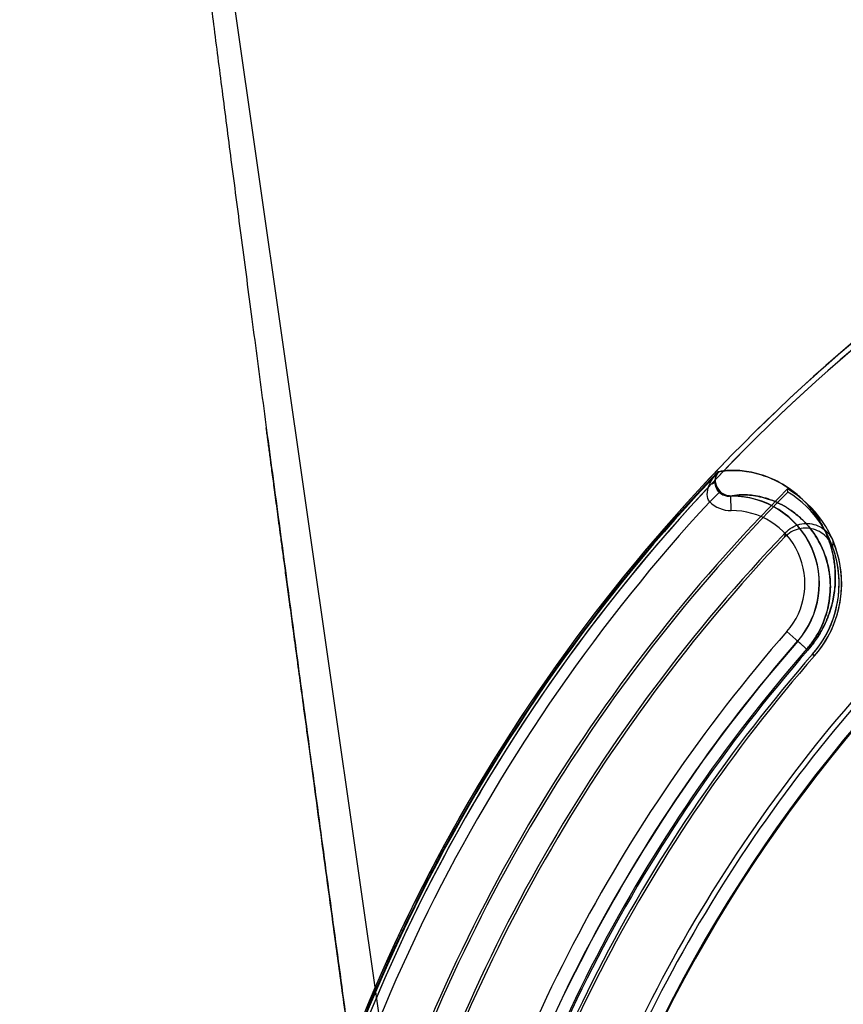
# Model space of a CAD drawing. Header units: millimetres. Extents: x 0 to 297, y 0 to 210.
# Tile 233 of 256: x 58.296 to 58.551, y 161.434 to 161.739. Entities that reach past the tile are written whole.
import ezdxf

# ---------------------------------------------------------------- set-up
doc = ezdxf.new("R2010")
doc.units = ezdxf.units.MM
doc.header["$LTSCALE"] = 16.335
doc.layers.get('0').update_dxf_attribs({"linetype": 'CONTINUOUS'})
for name, color, linetype in [('AXES_REF', 7, 'CONTINUOUS'), ('INTFCLR_1', 7, 'CONTINUOUS'), ('INTFCLR_144815', 7, 'CONTINUOUS'), ('INTFCLR_72935', 7, 'CONTINUOUS')]:
    doc.layers.add(name, color=color, linetype=linetype)

msp = doc.modelspace()

# ---------------------------------------------------------------- linework, layer by layer
at = {"color": 7, "linetype": 'Continuous'}
for centre, radius in [((57.5376079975, 154.4105885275), 8.7262453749), ((57.5376079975, 154.4105885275), 8.7255), ((57.5376079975, 154.4105885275), 8.6696226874), ((57.5376079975, 160.9787885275), 0.7695)]:
    msp.add_circle(centre, radius, dxfattribs=at)
msp.add_arc((57.5376079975, 154.4105885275), 8.64, 278.2771290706, 261.7228709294, dxfattribs=at)
at = {"layer": 'AXES_REF', "color": 9, "linetype": 'Continuous'}
msp.add_circle((57.5376079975, 154.4105885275), 7.9600610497, dxfattribs=at)
at = {"layer": 'INTFCLR_1', "color": 9, "linetype": 'Continuous'}
for p, q in [((58.5111605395, 161.5962152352), (58.5111551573, 161.5961789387)), ((58.5123540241, 161.5987575), (58.5120329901, 161.5987574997)), ((58.5126997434, 161.5926047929), (58.5094828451, 161.5894652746)), ((58.5160800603, 161.5867324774), (58.51602457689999, 161.5912314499)), ((58.5398855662, 161.5435849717), (58.5333553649, 161.5492947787)), ((58.5419133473, 161.5418119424), (58.5413205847, 161.5423302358))]:
    msp.add_line(p, q, dxfattribs=at)
at = {"layer": 'INTFCLR_1', "color": 6, "linetype": 'Continuous'}
msp.add_line((58.53365049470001, 161.5924489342), (58.53352582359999, 161.5934412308), dxfattribs=at)
for centre, radius, start, end in [((58.9058596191, 161.2235885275), 0.5443949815, 129.3396668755, 163.0369045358), ((58.9058596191, 161.2235885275), 0.5428080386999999, 129.3995061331, 163.0369045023), ((58.9058596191, 161.2235885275), 0.5248080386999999, 135.1915361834, 163.0369046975), ((58.5163584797, 161.5641563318), 0.0339458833, 318.8345507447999, 59.6203867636), ((58.9058596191, 161.2235885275), 0.5240206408, 135.258904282, 163.0369045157), ((58.5163584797, 161.5641563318), 0.0331584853, 318.8345507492, 58.56735084), ((58.9058596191, 161.2235885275), 0.5394259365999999, 137.2913519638, 169.1014109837), ((58.9058596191, 161.2235885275), 0.4842364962, 138.8345507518, 166.0686236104), ((58.9058596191, 161.2235885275), 0.4834490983, 138.8345507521, 166.0686233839), ((58.9058596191, 161.2235885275), 0.4654490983, 138.8345507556, 166.0686238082), ((58.9058596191, 161.2235885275), 0.4638621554, 138.8345507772, 166.0686236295)]:
    msp.add_arc(centre, radius, start, end, dxfattribs=at)
at = {"layer": 'INTFCLR_1', "color": 9, "linetype": 'Continuous'}
for centre, radius, start, end in [((58.9058596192, 161.2235885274), 0.5439220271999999, 136.3898582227, 175.7650415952), ((58.5156223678, 161.5956624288), 0.0045012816, 136.5597487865, 172.9165276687), ((58.5163584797, 161.5641563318), 0.0270771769, 318.834550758, 90.70656211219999), ((58.5159623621, 161.595779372), 0.0090474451, 224.2592150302, 270.7453680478), ((58.5163584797, 161.5641563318), 0.0225778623, 318.834550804, 90.70656215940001), ((58.905859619, 161.2235885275), 0.4948171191, 138.8345507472, 166.0686236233), ((58.9058596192, 161.2235885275), 0.4903178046, 138.8345507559, 166.068623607), ((58.9058596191, 161.2235885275), 0.4866235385, 138.8345507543, 166.0686236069), ((58.9058596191, 161.2235885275), 0.4861427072, 138.834550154, 166.0686229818), ((58.9058596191, 161.2235885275), 0.4597294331, 138.8345507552, 166.0686236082), ((58.9058596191, 161.2235885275), 0.459427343, 138.8345501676, 166.0686229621)]:
    msp.add_arc(centre, radius, start, end, dxfattribs=at)
for points, knots in [([(58.5123540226, 161.5987575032), (58.51281802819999, 161.5988595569), (58.51395117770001, 161.5990426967), (58.5158929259, 161.5991889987), (58.5182758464, 161.5991589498), (58.5220773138, 161.5987617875), (58.5274379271, 161.5973589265), (58.5328171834, 161.5945930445), (58.5371187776, 161.5912924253), (58.5397726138, 161.5886224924), (58.5417849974, 161.5861116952), (58.5432531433, 161.5839634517), (58.5446180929, 161.5815769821), (58.545848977, 161.5789293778), (58.54690610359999, 161.575993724), (58.5477388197, 161.5727335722), (58.5481758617, 161.5697781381), (58.5483402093, 161.5672160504), (58.5483527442, 161.5643311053), (58.5480624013, 161.5612527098), (58.547408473, 161.5580108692), (58.5467879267, 161.5558281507), (58.5461451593, 161.5540056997), (58.5453528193, 161.5520415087), (58.54437780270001, 161.5500472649), (58.543212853, 161.5480551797), (58.5418631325, 161.5460028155), (58.5407115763, 161.5445296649), (58.5398855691, 161.5435849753)], [0, 0, 0, 0, 0.0179065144, 0.0431941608, 0.0733070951, 0.1075990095, 0.1870720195, 0.2806075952, 0.3333631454, 0.3909696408, 0.4219718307, 0.4545503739, 0.4889358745, 0.5254770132, 0.5644582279, 0.6063689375, 0.6520975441, 0.6768242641, 0.7030842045, 0.7607811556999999, 0.7929423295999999, 0.8276426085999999, 0.8462017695, 0.8657584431, 0.9074484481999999, 0.9297127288, 0.9527031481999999, 1, 1, 1, 1]), ([(58.5092501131, 161.5943469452), (58.5097078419, 161.5955603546), (58.51061312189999, 161.597090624), (58.5117318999, 161.598427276), (58.5120329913, 161.5987575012)], [0, 0, 0, 0, 0.7437236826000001, 1, 1, 1, 1]), ([(58.51115241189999, 161.5961801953), (58.5111605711, 161.5958935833), (58.5113014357, 161.594583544), (58.5119812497, 161.5933399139), (58.5126997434, 161.5926047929)], [0, 0, 0, 0, 0.2181012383, 1, 1, 1, 1]), ([(58.5120329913, 161.5987575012), (58.51161998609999, 161.5982400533), (58.5112428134, 161.597362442), (58.51115957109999, 161.5964603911), (58.51115544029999, 161.5962175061)], [0, 0, 0, 0, 0.7315746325, 1, 1, 1, 1]), ([(58.5094828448, 161.5894652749), (58.5089673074, 161.5900553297), (58.5085275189, 161.5918518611), (58.5089406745, 161.5935022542), (58.5092501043, 161.5943469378)], [0, 0, 0, 0, 0.4655310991, 1, 1, 1, 1]), ([(58.5160245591, 161.5912314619), (58.5157165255, 161.5912271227), (58.514497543, 161.5913235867), (58.5133365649, 161.5919545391), (58.5126997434, 161.5926047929)], [0, 0, 0, 0, 0.2528818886, 1, 1, 1, 1]), ([(58.5160245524, 161.591231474), (58.51687659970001, 161.5914187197), (58.51843024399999, 161.5915953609), (58.520765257, 161.5916080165), (58.5240241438, 161.5913160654), (58.52863380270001, 161.5901710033), (58.53327411, 161.5878453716), (58.5369962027, 161.5850432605), (58.53929845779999, 161.5827651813), (58.5410476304, 161.5806168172), (58.5423259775, 161.5787750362), (58.54351654, 161.5767257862), (58.5445924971, 161.5744490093), (58.54551932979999, 161.5719211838), (58.5462530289, 161.5691104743), (58.5466537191, 161.5664855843), (58.5467627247, 161.5647979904), (58.54678281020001, 161.5641563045)], [0, 0, 0, 0, 0.0566273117, 0.100948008, 0.1514589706, 0.268688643, 0.4069476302, 0.4850504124, 0.5704227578, 0.6164029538, 0.6647454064, 0.7157944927, 0.7700703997, 0.8279984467, 0.8903090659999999, 0.9583269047, 1, 1, 1, 1]), ([(58.54678281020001, 161.5641563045), (58.5467992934, 161.5636297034), (58.546807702, 161.5617789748), (58.5465723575, 161.5591921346), (58.5460148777, 161.5563876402), (58.5453610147, 161.5540666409), (58.5444344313, 161.5516042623), (58.5434067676, 161.5494947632), (58.5424006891, 161.5477702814), (58.54123424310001, 161.5459937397), (58.5402382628, 161.5447188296), (58.53952359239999, 161.543901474)], [0, 0, 0, 0, 0.0717786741, 0.2520560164, 0.3525752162, 0.461049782, 0.5801914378, 0.7105551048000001, 0.7801809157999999, 0.8520804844, 1, 1, 1, 1])]:
    msp.add_open_spline(points, degree=3, knots=knots, dxfattribs=at)
msp.add_open_spline([(58.5111496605, 161.5961814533), (58.5110292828, 161.5956571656), (58.5107135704, 161.5950634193), (58.510212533, 161.5948676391)], degree=3, dxfattribs=at)
at = {"layer": 'INTFCLR_144815', "color": 9, "linetype": 'Continuous'}
msp.add_line((58.3378121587, 161.9152143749), (58.5010224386, 160.7740740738), dxfattribs=at)
at = {"layer": 'INTFCLR_144815', "color": 7, "linetype": 'Continuous'}
for points, knots in [([(58.3378121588, 161.9152143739), (58.3374468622, 161.9152215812), (58.3372473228, 161.9141590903), (58.3371132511, 161.9131961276), (58.337048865, 161.9120472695), (58.33701708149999, 161.9107674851), (58.33701917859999, 161.9093626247), (58.3370513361, 161.9077661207), (58.3371069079, 161.9061213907), (58.337173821, 161.9046226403), (58.3372434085, 161.9032722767), (58.33731286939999, 161.9020406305), (58.3373994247, 161.9006263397), (58.3374985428, 161.8991231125), (58.3376089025, 161.8975485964), (58.3377309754, 161.8958929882), (58.33787578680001, 161.8940196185), (58.3380479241, 161.89189107), (58.3382423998, 161.889585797), (58.3384618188, 161.887079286), (58.338709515, 161.8843432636), (58.33898751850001, 161.8813690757), (58.3392998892, 161.8781210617), (58.3396549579, 161.8745245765), (58.3400574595, 161.8705505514), (58.34050582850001, 161.86622612), (58.3410070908, 161.8614927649), (58.341589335, 161.8561053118), (58.3422347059, 161.8502516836), (58.3429531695, 161.8438499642), (58.34375878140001, 161.8367875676), (58.3446966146, 161.8286979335), (58.34575490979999, 161.8197102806), (58.3469601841, 161.8096199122), (58.34832604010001, 161.7983411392), (58.3499059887, 161.7854656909), (58.35170116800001, 161.7710172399), (58.35375150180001, 161.7547070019), (58.3560780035, 161.7364005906), (58.3586505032, 161.7163628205), (58.36146672, 161.6946250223), (58.36447799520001, 161.6715699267), (58.3677078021, 161.6470216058), (58.3711076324, 161.6213492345), (58.3746685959, 161.5946169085), (58.37836861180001, 161.5669849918), (58.38223522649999, 161.538243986), (58.386293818, 161.5082054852), (58.3905166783, 161.4770757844), (58.39484719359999, 161.4452692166), (58.3992682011, 161.4129057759), (58.4038177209, 161.3797039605), (58.4085634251, 161.3451712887), (58.411799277, 161.3216911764), (58.4134585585, 161.3096670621)], [0, 0, 0, 0, 0.0017950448, 0.0035513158, 0.0054803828, 0.007243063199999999, 0.0098972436, 0.012360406, 0.0150941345, 0.0179803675, 0.0197314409, 0.0217371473, 0.0240410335, 0.0266927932, 0.0291384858, 0.0317955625, 0.0348488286, 0.0383697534, 0.04228720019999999, 0.0462147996, 0.0507312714, 0.0557841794, 0.06089060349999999, 0.0667623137, 0.0735395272, 0.0805147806, 0.08812203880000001, 0.0969244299, 0.1071373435, 0.1170550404, 0.1285733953, 0.1420597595, 0.1570654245, 0.1730346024, 0.1919859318, 0.2128826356, 0.236765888, 0.2635166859, 0.2936451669, 0.3274283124, 0.3627698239, 0.4013350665, 0.4416596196, 0.4844146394, 0.5285641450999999, 0.5741551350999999, 0.6213813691, 0.6710402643, 0.7230746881, 0.7757217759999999, 0.8287470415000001, 0.8835523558, 0.9403659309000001, 1, 1, 1, 1]), ([(58.4134585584, 161.3096670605), (58.4119467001, 161.3206191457), (58.4091121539, 161.3411873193), (58.4051211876, 161.3702054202), (58.4016135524, 161.3957694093), (58.39851252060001, 161.4184185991), (58.3957509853, 161.4386295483), (58.3932875, 161.4566938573), (58.3910612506, 161.4730473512), (58.3890235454, 161.4880422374), (58.3871635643, 161.5017539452), (58.38549142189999, 161.5141020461), (58.3840127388, 161.5250387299), (58.38269438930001, 161.5348034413), (58.38151760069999, 161.5435315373), (58.3804708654, 161.5513058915), (58.379537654, 161.5582454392), (58.37870012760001, 161.5644802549), (58.3779536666, 161.5700426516), (58.3772752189, 161.5751026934), (58.3766695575, 161.5796234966), (58.3761277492, 161.5836706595), (58.3756369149, 161.587339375), (58.3751915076, 161.5906705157), (58.37478514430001, 161.5937113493), (58.374418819, 161.5964538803), (58.3740835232, 161.5989652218), (58.37377629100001, 161.6012673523), (58.3734956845, 161.6033707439), (58.37322924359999, 161.6053686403), (58.3729801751, 161.6072369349), (58.3727710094, 161.6088064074), (58.37255360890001, 161.6104380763), (58.37240451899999, 161.6115573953), (58.3723067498, 161.612291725)], [0, 0, 0, 0, 0.1086009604, 0.2039477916, 0.2877238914, 0.3620651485, 0.4285031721, 0.4880977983, 0.5411506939, 0.5906228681, 0.6367442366, 0.6770723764, 0.71302358, 0.7451511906, 0.7738599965, 0.7995341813, 0.8222066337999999, 0.8426397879, 0.8613279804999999, 0.8773350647, 0.8927886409, 0.9061319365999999, 0.9174444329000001, 0.9291470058, 0.9391444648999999, 0.9475796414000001, 0.9563257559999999, 0.9640319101, 0.9703936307, 0.9771701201, 0.9838307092, 0.9889079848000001, 0.9927231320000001, 1, 1, 1, 1])]:
    msp.add_open_spline(points, degree=3, knots=knots, dxfattribs=at)
at = {"layer": 'INTFCLR_72935', "color": 6, "linetype": 'Continuous'}
for p, q in [((58.5123540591, 161.5987574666), (58.5123051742, 161.5987574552)), ((58.5163584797, 161.5911563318), (58.5157063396, 161.5911563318))]:
    msp.add_line(p, q, dxfattribs=at)
at = {"layer": 'INTFCLR_72935', "color": 9, "linetype": 'Continuous'}
for p, q in [((58.5157063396, 161.5911563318), (58.5155917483, 161.5911563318)), ((58.5398855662, 161.5435849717), (58.5366844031, 161.5463839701)), ((58.5413205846, 161.5423302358), (58.5419133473, 161.5418119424))]:
    msp.add_line(p, q, dxfattribs=at)
at = {"layer": 'INTFCLR_72935', "color": 6, "linetype": 'Continuous'}
for centre, radius, start, end in [((58.9058596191, 161.2235885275), 0.5443949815, 129.3396669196, 163.123559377), ((58.9058596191, 161.2235885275), 0.5428080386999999, 129.3995061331, 163.1759166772), ((58.9058596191, 161.2235885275), 0.5437250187, 136.3700789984, 170.0609962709), ((58.5163584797, 161.5641563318), 0.027, 318.8345506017, 90.0000000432), ((58.9058596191, 161.2235885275), 0.5158080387, 136.3010564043, 164.1046765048), ((58.9058596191, 161.2235885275), 0.5150206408, 136.4414811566, 164.1328906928), ((58.5163584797, 161.5641563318), 0.0331584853, 318.83455089, 19.6921302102), ((58.5163584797, 161.5641563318), 0.0339458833, 318.8345507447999, 22.5853719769), ((58.9058596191, 161.2235885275), 0.4903949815, 138.8345507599, 166.068623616), ((58.9058596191, 161.2235885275), 0.4842364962, 138.8345507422, 166.0686236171), ((58.9058596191, 161.2235885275), 0.4834490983, 138.8345507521, 166.0686233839), ((58.9058596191, 161.2235885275), 0.4654490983, 138.8345507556, 166.0686238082), ((58.9058596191, 161.2235885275), 0.4638621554, 138.8345507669, 166.0686236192)]:
    msp.add_arc(centre, radius, start, end, dxfattribs=at)
at = {"layer": 'INTFCLR_72935', "color": 9, "linetype": 'Continuous'}
for centre, radius, start, end in [((58.4716526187, 161.59186791), 0.0624372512, 347.62469864, 348.9906827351), ((58.4726818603, 161.581217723), 0.0751269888, 355.5048079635, 356.9295060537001), ((58.9058596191, 161.2235885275), 0.4866235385, 138.8345507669, 166.0686236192), ((58.9058596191, 161.2235885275), 0.4861427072, 138.8345501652, 166.0686229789), ((58.9058596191, 161.2235885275), 0.4597294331, 138.8345507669, 166.0686236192), ((58.9058596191, 161.2235885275), 0.459427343, 138.8345501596, 166.0686229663)]:
    msp.add_arc(centre, radius, start, end, dxfattribs=at)
for points, knots in [([(58.5398855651, 161.5435849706), (58.5407191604, 161.5445383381), (58.5418810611, 161.5460262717), (58.5432389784, 161.548096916), (58.5444069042, 161.550101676), (58.54538204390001, 161.5521059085), (58.5461736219, 161.5540809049), (58.5468151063, 161.5559141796), (58.54743236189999, 161.5581084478), (58.5480772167, 161.5613577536), (58.5484172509, 161.5650878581), (58.5482901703, 161.5685962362), (58.5479732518, 161.5711486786), (58.5475600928, 161.5734492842), (58.54687146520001, 161.5761052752), (58.5455005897, 161.5798722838), (58.5433892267, 161.5839458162), (58.54080687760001, 161.587430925), (58.53862044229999, 161.5897820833), (58.5364715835, 161.5917913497), (58.5327758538, 161.594619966), (58.5273870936, 161.5973784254), (58.5220290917, 161.5987704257), (58.518240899, 161.5991606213), (58.5158719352, 161.599187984), (58.51394213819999, 161.5990413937), (58.5128158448, 161.5988590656), (58.5123540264, 161.5987575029)], [0, 0, 0, 0, 0.0477350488, 0.0709666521, 0.0933033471, 0.1351553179, 0.1548227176, 0.1734822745, 0.2083454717, 0.2406351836, 0.2982509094, 0.34906427, 0.3726394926, 0.3951558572, 0.4371338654, 0.4758712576, 0.5460841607, 0.609208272, 0.6387165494, 0.6670178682, 0.7200132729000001, 0.8136948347, 0.8930024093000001, 0.927134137, 0.9570615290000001, 0.9821765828, 1, 1, 1, 1]), ([(58.5156096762, 161.5911563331), (58.515109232, 161.5911563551), (58.5140959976, 161.5913282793), (58.512746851, 161.5920788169), (58.5116449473, 161.5933241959), (58.5110598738, 161.5949522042), (58.5111446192, 161.5969410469), (58.511814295, 161.5981877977), (58.5123540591, 161.5987574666)], [0, 0, 0, 0, 0.1442827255, 0.2897875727, 0.4369559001, 0.6147173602, 0.7737427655, 1, 1, 1, 1]), ([(58.53952359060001, 161.543901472), (58.5402448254, 161.5447263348), (58.5412497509, 161.5460140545), (58.5424232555, 161.5478063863), (58.5434319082, 161.549541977), (58.5448085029, 161.5523809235), (58.5458670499, 161.5556105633), (58.5465848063, 161.5592827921), (58.5468679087, 161.5625081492), (58.5467456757, 161.5655394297), (58.5464618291, 161.5677431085), (58.5460954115, 161.569727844), (58.5454889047, 161.5720172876), (58.5442874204, 161.5752600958), (58.5424444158, 161.5787599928), (58.540197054, 161.5817463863), (58.5382982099, 161.5837552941), (58.5364352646, 161.5854675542), (58.5332384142, 161.5878681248), (58.5285899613, 161.5901873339), (58.5239829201, 161.5913226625), (58.52073513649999, 161.5916092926), (58.5183065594, 161.5915918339), (58.51665139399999, 161.5913960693), (58.5157063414, 161.5911563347)], [0, 0, 0, 0, 0.04795055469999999, 0.07128630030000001, 0.0937221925, 0.1357564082, 0.2091724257, 0.2415870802, 0.2994084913, 0.3503818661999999, 0.3740235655, 0.3965982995, 0.4386705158, 0.4774766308, 0.5477632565, 0.6108913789, 0.6403792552, 0.6686464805, 0.7215367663, 0.81488531, 0.89374749, 0.9276389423, 0.957332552, 1, 1, 1, 1])]:
    msp.add_open_spline(points, degree=3, knots=knots, dxfattribs=at)
at = {"layer": 'INTFCLR_72935', "color": 6, "linetype": 'Continuous'}
for points, knots in [([(58.5123051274, 161.5987574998), (58.5119493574, 161.5983843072), (58.5113659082, 161.5975118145), (58.5109883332, 161.5959984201), (58.5111364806, 161.5944493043), (58.5118020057, 161.5930302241), (58.51318758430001, 161.5916250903), (58.5146622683, 161.5911563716), (58.515573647, 161.5911563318)], [0, 0, 0, 0, 0.148471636, 0.2952440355, 0.4408513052, 0.5880172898, 0.7375611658, 1, 1, 1, 1]), ([(58.5475777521, 161.575329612), (58.5472822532, 161.5761552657), (58.5464493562, 161.5777250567), (58.5445885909, 161.5796087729), (58.54227598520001, 161.5808705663), (58.5397066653, 161.5814099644), (58.5370861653, 161.5811857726), (58.5346316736, 161.5802147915), (58.5332408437, 161.5791194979), (58.53263912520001, 161.5784867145)], [0, 0, 0, 0, 0.144283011, 0.2875918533, 0.4297619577, 0.5715389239, 0.7134555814, 0.8563321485, 1, 1, 1, 1]), ([(58.5329407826, 161.5799443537), (58.5335302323, 161.5805612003), (58.53488732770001, 161.581631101), (58.53727618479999, 161.5825955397), (58.53982828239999, 161.5828498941), (58.5423412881, 161.5823784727), (58.5446247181, 161.5812186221), (58.5464978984, 161.5794604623), (58.5473746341, 161.5779781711), (58.5477009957, 161.5771935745)], [0, 0, 0, 0, 0.1441331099, 0.2873927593, 0.4296311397, 0.5715340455, 0.7135603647, 0.8564468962, 1, 1, 1, 1])]:
    msp.add_open_spline(points, degree=3, knots=knots, dxfattribs=at)

doc.saveas('drawing.dxf')
